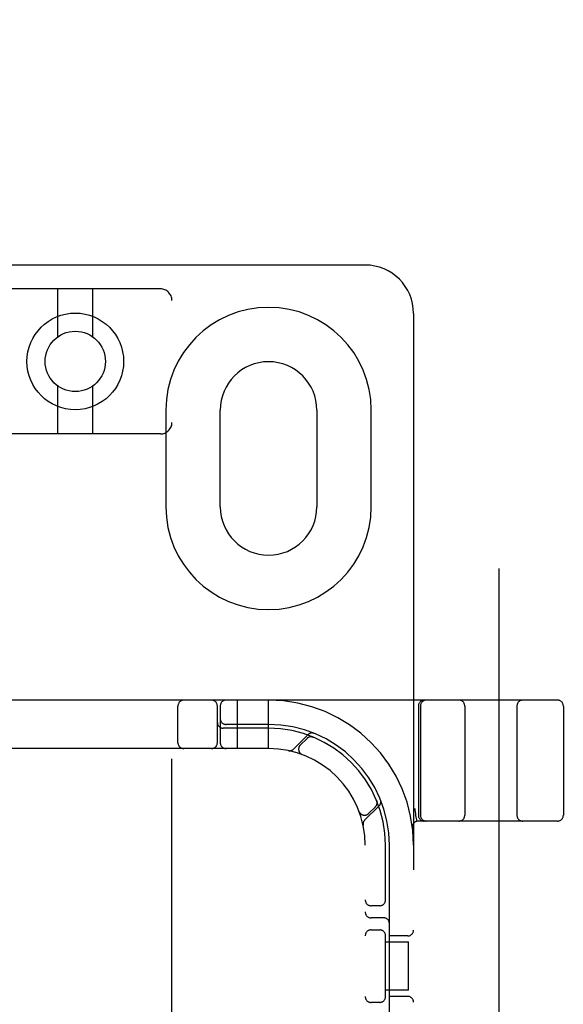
# Model space of a CAD drawing. Header units: inches. Extents: x 0 to 262, y 0 to 169.
# Tile 61 of 83: x 80.76 to 82.17, y 87.66 to 90.21. Entities that reach past the tile are written whole.
import ezdxf

# ---------------------------------------------------------------- set-up
doc = ezdxf.new("R2010")
doc.units = ezdxf.units.IN
doc.header["$LTSCALE"] = 14.384615
doc.header["$MEASUREMENT"] = 0
doc.linetypes.add('HIDDEN', pattern=[0.2, 0.1, -0.1])
doc.layers.add('DEFAULT_2', color=8, linetype='HIDDEN')

msp = doc.modelspace()

# ---------------------------------------------------------------- linework, layer by layer
at = {"layer": 'DEFAULT_2', "color": 8, "linetype": 'HIDDEN'}
for p, q in [((82.0024, 117.5589), (82.0024, 56.5889)), ((81.6564, 89.5739), (80.1564, 89.5739)), ((81.1264, 89.5122), (80.6864, 89.5122)), ((80.8614, 89.3884), (80.8614, 89.5122)), ((80.9514, 89.3884), (80.9514, 89.5122)), ((81.1564, 83.9817), (81.1564, 89.4822)), ((81.7814, 89.4489), (81.7814, 84.4489)), ((80.8614, 89.1372), (80.8614, 89.261)), ((80.9514, 89.1372), (80.9514, 89.261)), ((81.1407, 89.1989), (81.1407, 88.9489)), ((81.2814, 88.9489), (81.2814, 89.1989)), ((81.5314, 89.1989), (81.5314, 88.9489)), ((81.672, 88.9489), (81.672, 89.1989)), ((81.1264, 89.1372), (80.6864, 89.1372)), ((82.1539, 88.4489), (79.6589, 88.4489)), ((81.172, 88.3389), (81.172, 88.4339)), ((81.2739, 88.3389), (81.2739, 88.4339)), ((81.2814, 88.4339), (81.2814, 88.3389)), ((81.3264, 88.3239), (81.3264, 88.4489)), ((81.4064, 88.3239), (81.4064, 88.4489)), ((81.7939, 88.4339), (81.7939, 88.1514)), ((81.7995, 88.4339), (81.7995, 88.1514)), ((81.9139, 88.4339), (81.9139, 88.1514)), ((82.0489, 88.4339), (82.0489, 88.1514)), ((82.1689, 88.4339), (82.1689, 88.1514)), ((81.4064, 88.3864), (81.2964, 88.3864)), ((81.4064, 88.3764), (81.2889, 88.3764)), ((81.5087, 88.3601), (81.4711, 88.3225)), ((81.5219, 88.3534), (81.5206, 88.354)), ((81.5058, 88.3501), (81.4884, 88.3328)), ((81.4064, 88.3239), (80.4064, 88.3239)), ((81.4932, 88.3083), (81.4935, 88.3082)), ((81.4938, 88.3081), (81.4934, 88.3083)), ((81.6549, 88.1386), (81.6925, 88.1762)), ((81.6652, 88.156), (81.6826, 88.1733)), ((81.6865, 88.1881), (81.6859, 88.1895)), ((81.6859, 88.1895), (81.6859, 88.1895)), ((81.6859, 88.1895), (81.6859, 88.1894)), ((81.6407, 88.161), (81.6406, 88.1613)), ((81.6407, 88.161), (81.6408, 88.1607)), ((81.7867, 88.1505), (81.7866, 88.151)), ((81.7867, 88.1505), (81.79, 88.136)), ((82.1539, 88.1364), (81.7935, 88.1364)), ((81.7786, 88.1196), (81.7786, 88.1196)), ((81.6564, 85.8239), (81.6564, 88.0739)), ((81.7089, 87.9297), (81.7089, 88.0739)), ((81.7189, 87.4639), (81.7189, 88.0739)), ((81.6939, 87.9176), (81.6714, 87.9176)), ((81.7039, 87.8864), (81.6714, 87.8864)), ((81.6714, 87.8551), (81.6939, 87.8551)), ((81.7089, 87.6797), (81.7089, 87.8431)), ((81.7089, 87.8239), (81.7684, 87.8239)), ((81.7664, 87.8395), (81.7189, 87.8395)), ((81.7684, 87.6989), (81.7684, 87.8239)), ((81.7684, 87.6989), (81.7089, 87.6989)), ((81.6939, 87.6676), (81.6714, 87.6676)), ((81.7664, 87.6833), (81.7189, 87.6833))]:
    msp.add_line(p, q, dxfattribs=at)
for points in [[(81.5182, 88.3544), (81.5183, 88.3544), (81.5187, 88.3543), (81.519, 88.3543), (81.5193, 88.3542), (81.5197, 88.3541), (81.52, 88.3541), (81.5203, 88.354), (81.5206, 88.3539), (81.5209, 88.3538), (81.5212, 88.3537), (81.5214, 88.3536), (81.5216, 88.3536), (81.5218, 88.3535), (81.5219, 88.3535)], [(81.5219, 88.3535), (81.5219, 88.3535), (81.5219, 88.3535)], [(81.6859, 88.1894), (81.686, 88.1893), (81.686, 88.1892), (81.6861, 88.1889), (81.6862, 88.1887), (81.6863, 88.1885), (81.6863, 88.1882), (81.6864, 88.188), (81.6865, 88.1877), (81.6865, 88.1875), (81.6866, 88.1872), (81.6867, 88.1869), (81.6867, 88.1867), (81.6868, 88.1864), (81.6868, 88.1861), (81.6869, 88.1858), (81.6869, 88.1856)], [(81.7845, 88.1693), (81.785, 88.1649), (81.7856, 88.1604), (81.7861, 88.1558), (81.7866, 88.151)]]:
    msp.add_lwpolyline(points, dxfattribs=at)
for radius in [0.125, 0.078]:
    msp.add_circle((80.9064, 89.3247), radius, dxfattribs=at)
for centre, radius, start, end in [((81.6564, 89.4489), 0.125, 0, 90), ((81.1264, 89.4822), 0.03, 0, 90), ((81.4064, 89.1989), 0.2656, 0, 180), ((81.4064, 89.1989), 0.125, 0, 180), ((81.1264, 89.1672), 0.03, 270, 360), ((81.4064, 88.9489), 0.2656, 180, 360), ((81.4064, 88.9489), 0.125, 180, 360), ((81.187, 88.4339), 0.015, 90, 180), ((81.2589, 88.4339), 0.015, 0, 90), ((81.2964, 88.4339), 0.015, 90, 180), ((81.4064, 88.0739), 0.375, 0, 90), ((81.8089, 88.4339), 0.015, 90, 180), ((81.8145, 88.4339), 0.015, 90, 180), ((81.8989, 88.4339), 0.015, 0, 90), ((82.0639, 88.4339), 0.015, 90, 180), ((82.1539, 88.4339), 0.015, 0, 90), ((81.2889, 88.3914), 0.015, 180, 270), ((81.2964, 88.4014), 0.015, 180, 270), ((81.4064, 88.0739), 0.3125, 0, 90), ((81.4064, 88.0739), 0.3025, 0, 90), ((81.5164, 88.3395), 0.015, 67.4954, 135), ((81.5189, 88.3498), 0.0145, 67.8042, 135), ((81.187, 88.3389), 0.015, 180, 270), ((81.2589, 88.3389), 0.015, 270, 360), ((81.2964, 88.3389), 0.015, 180, 270), ((81.4991, 88.3222), 0.015, 135, 249.5253), ((81.4064, 88.0739), 0.25, 0, 90), ((81.4608, 88.3327), 0.0145, 258.1145, 315), ((81.672, 88.1839), 0.015, 315, 22.5046), ((81.6823, 88.1865), 0.0145, 315, 22.1958), ((81.6546, 88.1666), 0.015, 200.4747, 315), ((81.8089, 88.1514), 0.015, 180, 270), ((81.8145, 88.1514), 0.015, 180, 270), ((81.8989, 88.1514), 0.015, 270, 360), ((82.0639, 88.1514), 0.015, 180, 270), ((82.1539, 88.1514), 0.015, 270, 360), ((81.6652, 88.1284), 0.0145, 135, 191.8855), ((81.7935, 88.1214), 0.015, 90, 186.9957), ((81.6714, 87.9326), 0.015, 180, 270), ((81.6939, 87.9326), 0.015, 270, 0), ((81.6714, 87.9014), 0.015, 180, 270), ((81.7039, 87.8714), 0.015, 0, 90), ((81.6714, 87.8401), 0.015, 90, 180), ((81.6939, 87.8401), 0.015, 0, 90), ((81.7664, 87.8545), 0.015, 270, 360), ((81.6714, 87.6826), 0.015, 180, 270), ((81.6939, 87.6826), 0.015, 270, 360), ((81.7664, 87.6683), 0.015, 0, 90)]:
    msp.add_arc(centre, radius, start, end, dxfattribs=at)

doc.saveas('drawing.dxf')
